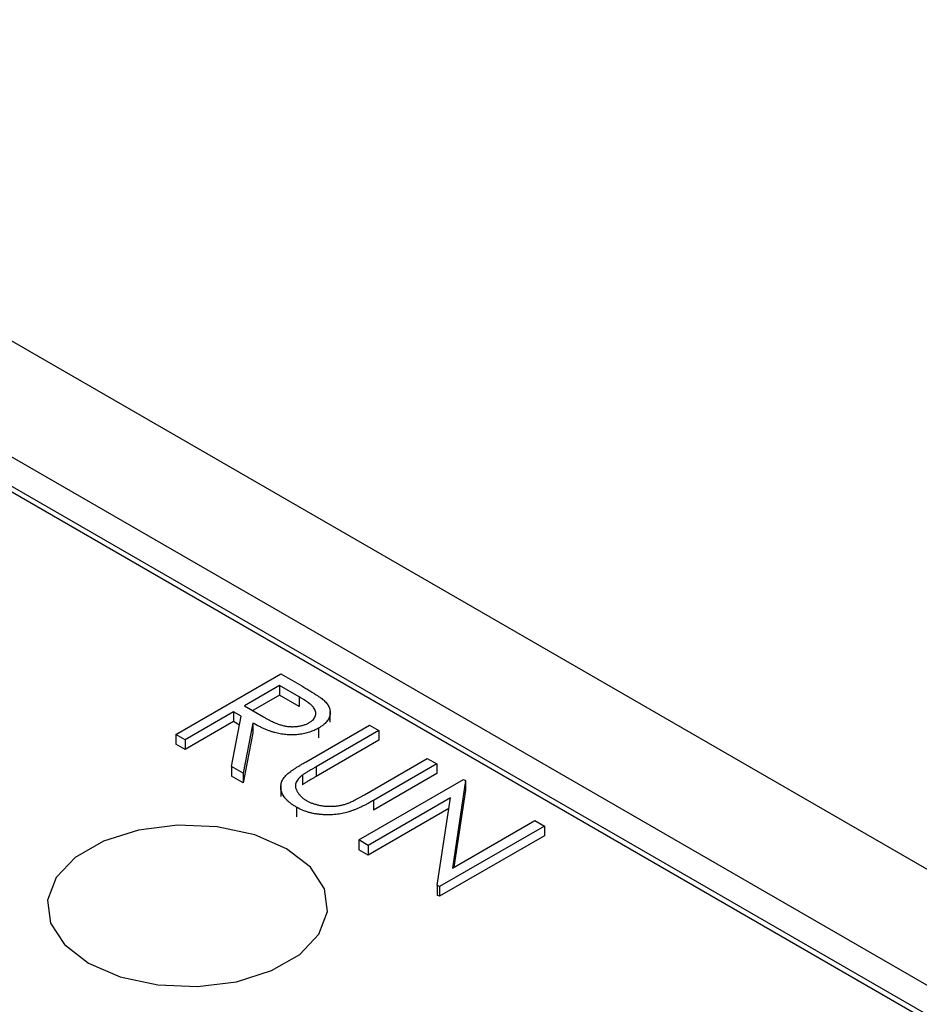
# Model space of a CAD drawing. Header units: inches. Extents: x 3.21 to 13.19, y 2.59 to 9.58.
# Tile 45 of 47: x 12.09 to 12.28, y 7.28 to 7.49. Entities that reach past the tile are written whole.
import ezdxf

# ---------------------------------------------------------------- set-up
doc = ezdxf.new("R2010")
doc.units = ezdxf.units.IN
doc.header["$MEASUREMENT"] = 0

msp = doc.modelspace()

# ---------------------------------------------------------------- linework, layer by layer
at = {"color": 7, "linetype": 'Continuous', "lineweight": 25}
for p, q in [((12.9066532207, 6.9483691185), (11.9722116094, 7.4878107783)), ((12.8854400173, 6.9361229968), (11.9614228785, 7.4695467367)), ((12.4750789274, 7.1656712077), (11.9592131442, 7.4634741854)), ((12.8854400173, 6.9299989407), (11.9614228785, 7.4634226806)), ((12.1240264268, 7.3372414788), (12.1461235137, 7.3499978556)), ((12.1461235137, 7.3499978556), (12.150545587, 7.347445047)), ((12.1458402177, 7.3475447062), (12.1384745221, 7.3432925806)), ((12.1499834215, 7.3451528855), (12.1458402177, 7.3475447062)), ((12.1458402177, 7.3475447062), (12.1458402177, 7.3455033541)), ((12.1458402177, 7.3455033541), (12.1402290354, 7.3422640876)), ((12.1499834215, 7.3431115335), (12.1458402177, 7.3455033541)), ((12.1499834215, 7.3451528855), (12.1499834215, 7.3431115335)), ((12.1384745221, 7.3432925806), (12.1424893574, 7.3409390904)), ((12.1362081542, 7.3419842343), (12.1260094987, 7.3360966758)), ((12.1357389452, 7.3304799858), (12.1378194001, 7.3410540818)), ((12.1378194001, 7.3410540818), (12.1362081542, 7.3419842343)), ((12.1362081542, 7.3419842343), (12.1362081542, 7.3399428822)), ((12.1565574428, 7.339805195), (12.1565574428, 7.342101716)), ((12.1362081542, 7.3399428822), (12.1260094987, 7.3340553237)), ((12.1374587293, 7.3392209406), (12.1362081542, 7.3399428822)), ((12.140271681, 7.3396384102), (12.1381912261, 7.3290643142)), ((12.140271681, 7.3396384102), (12.140271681, 7.3375970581)), ((12.1514751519, 7.331499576), (12.1648210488, 7.3392039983)), ((12.1648210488, 7.3392039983), (12.1668041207, 7.3380591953)), ((12.1260094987, 7.3360966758), (12.1240264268, 7.3372414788)), ((12.1240264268, 7.3372414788), (12.1240264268, 7.3352001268)), ((12.140271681, 7.3375970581), (12.1381912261, 7.3270229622)), ((12.1668041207, 7.3380591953), (12.1535644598, 7.3304161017)), ((12.1540956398, 7.3385728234), (12.1540956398, 7.3365314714)), ((12.1668041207, 7.3380591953), (12.1668041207, 7.3360178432)), ((12.1260094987, 7.3340553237), (12.1240264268, 7.3352001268)), ((12.1260094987, 7.3360966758), (12.1260094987, 7.3340553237)), ((12.1668041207, 7.3360178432), (12.1535644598, 7.3283747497)), ((12.1637631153, 7.3245285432), (12.1770027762, 7.3321716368)), ((12.1789858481, 7.3310268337), (12.1656399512, 7.3233224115)), ((12.1770027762, 7.3321716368), (12.1789858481, 7.3310268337)), ((12.1789858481, 7.3310268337), (12.1789858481, 7.3289854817)), ((12.1381912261, 7.3290643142), (12.1357389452, 7.3304799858)), ((12.1357389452, 7.3304799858), (12.1357389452, 7.3284386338)), ((12.1381912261, 7.3270229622), (12.1357389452, 7.3284386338)), ((12.1381912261, 7.3290643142), (12.1381912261, 7.3270229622)), ((12.150713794, 7.3286682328), (12.150713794, 7.3266268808)), ((12.1535644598, 7.3304161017), (12.1535644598, 7.3283747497)), ((12.1789858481, 7.3289854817), (12.1656399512, 7.3212810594)), ((12.1461396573, 7.3264439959), (12.1461396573, 7.3241474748)), ((12.1625546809, 7.3149995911), (12.1846517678, 7.3277559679)), ((12.1850678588, 7.3275157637), (12.1822747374, 7.3090481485)), ((12.1846517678, 7.3277559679), (12.1850678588, 7.3275157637)), ((12.1850678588, 7.3275157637), (12.1850678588, 7.3254744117)), ((12.1850678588, 7.3254744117), (12.1826130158, 7.3092434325)), ((12.1818896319, 7.3238718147), (12.1645377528, 7.3138547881)), ((12.1656399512, 7.3233224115), (12.1656399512, 7.3212810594)), ((12.1791009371, 7.3054476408), (12.1818896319, 7.3238718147)), ((12.149456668, 7.3219067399), (12.149456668, 7.3198653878)), ((12.1815510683, 7.3216350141), (12.1645377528, 7.3118134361)), ((12.1822747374, 7.3090481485), (12.199666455, 7.3190881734)), ((12.199666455, 7.3190881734), (12.2016495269, 7.3179433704)), ((12.2016495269, 7.3179433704), (12.17955244, 7.3051869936)), ((12.2016495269, 7.3179433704), (12.2016495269, 7.3159020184)), ((12.1645377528, 7.3138547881), (12.1625546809, 7.3149995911)), ((12.1625546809, 7.3149995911), (12.1625546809, 7.3129582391)), ((12.2016495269, 7.3159020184), (12.17955244, 7.3031456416)), ((12.1645377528, 7.3118134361), (12.1625546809, 7.3129582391)), ((12.1645377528, 7.3138547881), (12.1645377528, 7.3118134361)), ((12.1791009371, 7.3054476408), (12.1791009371, 7.3034062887)), ((12.17955244, 7.3051869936), (12.1791009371, 7.3054476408)), ((12.17955244, 7.3051869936), (12.17955244, 7.3031456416)), ((12.17955244, 7.3031456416), (12.1791009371, 7.3034062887))]:
    msp.add_line(p, q, dxfattribs=at)
at = {"color": 7, "linetype": 'Continuous', "lineweight": 25, "flags": 128}
msp.add_lwpolyline([(12.1056176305, 7.2890644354), (12.112345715, 7.2861568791), (12.1202202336, 7.28446136), (12.1286032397, 7.2841152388), (12.136815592, 7.2851465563), (12.1441919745, 7.2874717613), (12.1501347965, 7.2909024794), (12.1541626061, 7.2951607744), (12.155949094, 7.2999016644), (12.1553495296, 7.3047410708), (12.152412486, 7.3092869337), (12.147375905, 7.3131709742), (12.1406478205, 7.3160785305), (12.1327733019, 7.3177740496), (12.1243902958, 7.3181201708), (12.1161779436, 7.3170888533), (12.1088015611, 7.3147636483), (12.102858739, 7.3113329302), (12.0988309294, 7.3070746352), (12.0970444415, 7.3023337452), (12.097644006, 7.2974943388), (12.1005810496, 7.2929484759), (12.1056176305, 7.2890644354)], dxfattribs=at)
msp.add_lwpolyline([(12.1056176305, 7.2890644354), (12.112345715, 7.2861568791), (12.1202202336, 7.28446136), (12.1286032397, 7.2841152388), (12.136815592, 7.2851465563), (12.1441919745, 7.2874717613), (12.1501347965, 7.2909024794), (12.1541626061, 7.2951607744), (12.155949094, 7.2999016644), (12.1553495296, 7.3047410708), (12.152412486, 7.3092869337), (12.147375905, 7.3131709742), (12.1406478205, 7.3160785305), (12.1327733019, 7.3177740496), (12.1243902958, 7.3181201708), (12.1161779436, 7.3170888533), (12.1088015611, 7.3147636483), (12.102858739, 7.3113329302), (12.0988309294, 7.3070746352), (12.0970444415, 7.3023337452), (12.097644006, 7.2974943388), (12.1005810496, 7.2929484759), (12.1056176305, 7.2890644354)], dxfattribs=at)
at = {"color": 7, "linetype": 'Continuous', "lineweight": 25}
for points, knots in [([(12.1505455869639, 7.347445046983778), (12.15083970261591, 7.347274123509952), (12.15140443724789, 7.346945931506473), (12.15220566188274, 7.346471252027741), (12.15291310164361, 7.346028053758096), (12.15355020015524, 7.345630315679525), (12.15409138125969, 7.345263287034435), (12.15456190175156, 7.344939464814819), (12.15494332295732, 7.344650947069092), (12.15515507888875, 7.344465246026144), (12.15525095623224, 7.344381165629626)], [0, 0, 0, 0, 0.1762577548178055, 0.3384344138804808, 0.4848220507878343, 0.6171575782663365, 0.7346983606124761, 0.8373851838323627, 0.9263724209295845, 0.9999999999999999, 0.9999999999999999, 0.9999999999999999, 0.9999999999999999]), ([(12.15211699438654, 7.339720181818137), (12.15228710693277, 7.339827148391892), (12.15262420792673, 7.340039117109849), (12.1530169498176, 7.340407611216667), (12.15329586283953, 7.340808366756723), (12.15347164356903, 7.341232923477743), (12.15354428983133, 7.341668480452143), (12.1534983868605, 7.342103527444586), (12.15334272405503, 7.34253051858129), (12.15311091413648, 7.342879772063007), (12.15285134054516, 7.343161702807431), (12.1526071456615, 7.343395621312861), (12.15230493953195, 7.343644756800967), (12.15194590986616, 7.343911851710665), (12.15153738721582, 7.34419911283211), (12.1510698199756, 7.34450367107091), (12.15054881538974, 7.344824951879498), (12.15017627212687, 7.345041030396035), (12.14998342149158, 7.34515288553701)], [0, 0, 0, 0, 0.0688142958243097, 0.1363648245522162, 0.204019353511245, 0.27306373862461, 0.3429133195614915, 0.4109654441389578, 0.479168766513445, 0.5493080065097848, 0.5876515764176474, 0.6306466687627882, 0.6788787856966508, 0.7319342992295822, 0.7911114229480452, 0.8552831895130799, 0.9250859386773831, 1, 1, 1, 1]), ([(12.15525095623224, 7.344381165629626), (12.15537267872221, 7.344264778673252), (12.15561352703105, 7.344034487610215), (12.15590704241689, 7.343672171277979), (12.15615260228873, 7.343307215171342), (12.15634090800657, 7.342936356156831), (12.15646819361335, 7.34255982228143), (12.15654300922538, 7.342177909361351), (12.1565686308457, 7.341790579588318), (12.15652283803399, 7.341401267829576), (12.15644141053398, 7.341012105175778), (12.15628284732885, 7.340631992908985), (12.15607112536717, 7.340261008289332), (12.15579246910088, 7.339902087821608), (12.15546174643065, 7.339551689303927), (12.15506739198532, 7.339211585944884), (12.15461339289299, 7.338882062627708), (12.15426983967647, 7.338676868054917), (12.15409563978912, 7.338572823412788)], [0, 0, 0, 0, 0.0642168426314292, 0.12706376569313, 0.1887445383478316, 0.2491321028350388, 0.3094525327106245, 0.3698266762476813, 0.4306501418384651, 0.492351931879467, 0.5540721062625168, 0.6156897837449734, 0.6767977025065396, 0.7384390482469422, 0.8013169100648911, 0.8651845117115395, 0.9316413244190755, 1, 1, 1, 1]), ([(12.14248935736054, 7.340939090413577), (12.1426781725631, 7.340829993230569), (12.14304415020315, 7.34061853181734), (12.14359906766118, 7.340327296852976), (12.14412095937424, 7.34005913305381), (12.1446196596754, 7.339821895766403), (12.14509285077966, 7.33961401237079), (12.14554184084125, 7.339436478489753), (12.14596473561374, 7.339287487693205), (12.14648938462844, 7.339131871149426), (12.14713488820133, 7.338992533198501), (12.1479107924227, 7.338884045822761), (12.14869095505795, 7.338860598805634), (12.14946051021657, 7.338904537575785), (12.15020401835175, 7.339012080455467), (12.15090183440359, 7.339188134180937), (12.15155170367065, 7.339419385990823), (12.15192739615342, 7.339619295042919), (12.15211699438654, 7.339720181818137)], [0, 0, 0, 0, 0.0716681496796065, 0.1389132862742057, 0.2011845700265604, 0.2591244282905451, 0.3122550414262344, 0.3606815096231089, 0.4050861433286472, 0.4451016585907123, 0.5187777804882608, 0.5894615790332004, 0.6584622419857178, 0.727283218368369, 0.7963224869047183, 0.8631748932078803, 0.930949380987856, 1, 1, 1, 1]), ([(12.15409563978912, 7.338572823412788), (12.15379193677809, 7.338408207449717), (12.15319933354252, 7.33808699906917), (12.15219684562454, 7.337703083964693), (12.15114271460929, 7.337413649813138), (12.15004110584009, 7.337217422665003), (12.14890638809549, 7.337122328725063), (12.1477528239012, 7.337129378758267), (12.14659416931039, 7.337246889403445), (12.1456289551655, 7.337421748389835), (12.1448567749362, 7.337622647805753), (12.14424645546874, 7.33780268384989), (12.14362818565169, 7.338026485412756), (12.14298486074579, 7.338278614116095), (12.14232753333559, 7.338568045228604), (12.14165315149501, 7.338891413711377), (12.14096182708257, 7.339249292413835), (12.14050611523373, 7.33950623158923), (12.14027168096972, 7.339638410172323)], [0, 0, 0, 0, 0.0787802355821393, 0.1537206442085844, 0.2267135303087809, 0.2991911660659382, 0.37118999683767, 0.4430064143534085, 0.51668917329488, 0.5932172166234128, 0.6338729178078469, 0.6769891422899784, 0.7228995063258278, 0.7719586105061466, 0.8242113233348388, 0.8793786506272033, 0.9379481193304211, 1, 1, 1, 1]), ([(12.147212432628, 7.32858390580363), (12.14729738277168, 7.3286706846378), (12.14748164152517, 7.3288589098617), (12.14782800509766, 7.329146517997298), (12.14825041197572, 7.329464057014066), (12.14874060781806, 7.329816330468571), (12.14931980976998, 7.330191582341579), (12.14996751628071, 7.330601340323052), (12.1506868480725, 7.331044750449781), (12.1512050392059, 7.331343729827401), (12.15147515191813, 7.331499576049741)], [0, 0, 0, 0, 0.0781298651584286, 0.1694654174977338, 0.2743352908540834, 0.3921101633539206, 0.5236873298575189, 0.6683654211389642, 0.8271319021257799, 1, 1, 1, 1]), ([(12.14945666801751, 7.321906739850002), (12.14924905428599, 7.322032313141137), (12.14884171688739, 7.322278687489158), (12.14828287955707, 7.322665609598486), (12.147798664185, 7.323066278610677), (12.14736230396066, 7.323472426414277), (12.14700354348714, 7.323892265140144), (12.14669547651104, 7.324318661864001), (12.1464651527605, 7.324756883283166), (12.1462852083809, 7.325200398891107), (12.14617535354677, 7.325645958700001), (12.14613142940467, 7.32608783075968), (12.14614698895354, 7.326523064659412), (12.1462324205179, 7.32695047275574), (12.14637908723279, 7.32737133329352), (12.14659228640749, 7.327784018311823), (12.14686695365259, 7.328191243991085), (12.1470964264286, 7.328452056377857), (12.147212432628, 7.32858390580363)], [0, 0, 0, 0, 0.0711745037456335, 0.1396441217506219, 0.2063172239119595, 0.2713732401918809, 0.3354180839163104, 0.3980763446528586, 0.4606079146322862, 0.5229695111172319, 0.5847157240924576, 0.6448949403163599, 0.7042905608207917, 0.7629981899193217, 0.8210874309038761, 0.8801038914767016, 0.9393884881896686, 0.9999999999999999, 0.9999999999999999, 0.9999999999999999, 0.9999999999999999]), ([(12.15071379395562, 7.328668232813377), (12.15053910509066, 7.328529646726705), (12.15019957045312, 7.328260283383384), (12.14978754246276, 7.327835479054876), (12.14949640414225, 7.327406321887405), (12.14928762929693, 7.326976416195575), (12.14921782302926, 7.32652840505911), (12.14925123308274, 7.326059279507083), (12.14942299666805, 7.325566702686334), (12.14968127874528, 7.32505786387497), (12.15004506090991, 7.32455872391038), (12.15048332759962, 7.324087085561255), (12.15099954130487, 7.323655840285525), (12.15140902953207, 7.323404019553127), (12.15161237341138, 7.323278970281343)], [0, 0, 0, 0, 0.086315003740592, 0.1677664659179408, 0.2444326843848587, 0.3181346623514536, 0.3918841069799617, 0.4700680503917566, 0.5539041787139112, 0.644339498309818, 0.7368746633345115, 0.8261683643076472, 0.9136785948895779, 1, 1, 1, 1]), ([(12.15356445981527, 7.330416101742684), (12.15337677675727, 7.330308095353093), (12.15302061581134, 7.330103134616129), (12.15251821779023, 7.329808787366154), (12.15207871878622, 7.32954297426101), (12.1516897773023, 7.329310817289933), (12.15136516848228, 7.329106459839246), (12.15109225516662, 7.328935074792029), (12.15087852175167, 7.328793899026), (12.15076331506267, 7.328706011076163), (12.15071379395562, 7.328668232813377)], [0, 0, 0, 0, 0.1910785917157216, 0.3626045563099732, 0.5160987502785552, 0.6500380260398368, 0.7659767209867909, 0.8623740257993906, 0.940842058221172, 0.9999999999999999, 0.9999999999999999, 0.9999999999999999, 0.9999999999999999]), ([(12.15356445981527, 7.32837474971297), (12.15337677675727, 7.328266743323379), (12.15302061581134, 7.328061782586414), (12.15251821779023, 7.327767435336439), (12.15207871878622, 7.327501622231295), (12.1516897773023, 7.327269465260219), (12.15136516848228, 7.327065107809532), (12.15109225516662, 7.326893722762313), (12.15087852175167, 7.326752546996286), (12.15076331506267, 7.326664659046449), (12.15071379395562, 7.326626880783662)], [0, 0, 0, 0, 0.1910785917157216, 0.3626045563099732, 0.5160987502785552, 0.6500380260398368, 0.7659767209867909, 0.8623740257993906, 0.940842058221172, 0.9999999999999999, 0.9999999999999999, 0.9999999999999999, 0.9999999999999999]), ([(12.16010682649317, 7.322678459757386), (12.16020372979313, 7.322712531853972), (12.16041966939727, 7.322788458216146), (12.16075281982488, 7.322935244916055), (12.16114043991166, 7.3231115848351), (12.16157080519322, 7.323327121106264), (12.16205442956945, 7.323574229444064), (12.16258324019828, 7.323860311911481), (12.16315760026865, 7.324183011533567), (12.16355534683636, 7.324409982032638), (12.16376311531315, 7.324528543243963)], [0, 0, 0, 0, 0.0698351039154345, 0.1556207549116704, 0.2578015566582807, 0.3738112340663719, 0.5064024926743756, 0.6555644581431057, 0.8200792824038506, 1, 1, 1, 1]), ([(12.16563995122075, 7.323322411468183), (12.1653978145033, 7.32318448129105), (12.16492526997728, 7.322915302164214), (12.16421025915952, 7.322533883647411), (12.16351445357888, 7.322182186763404), (12.16283603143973, 7.321861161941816), (12.16217519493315, 7.321573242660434), (12.16153766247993, 7.321309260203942), (12.16091179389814, 7.321080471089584), (12.16029897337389, 7.320881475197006), (12.15968998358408, 7.320706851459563), (12.15905895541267, 7.320571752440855), (12.15841284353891, 7.320456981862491), (12.1577415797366, 7.320375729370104), (12.1570521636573, 7.320321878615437), (12.15634038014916, 7.320300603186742), (12.15561140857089, 7.320302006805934), (12.15486848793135, 7.320334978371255), (12.15412628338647, 7.320400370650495), (12.15339557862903, 7.320502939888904), (12.15268468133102, 7.320643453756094), (12.15199340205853, 7.320820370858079), (12.1513279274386, 7.321037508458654), (12.15067737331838, 7.321288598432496), (12.15005018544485, 7.321579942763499), (12.14965618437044, 7.321796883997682), (12.14945666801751, 7.321906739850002)], [0, 0, 0, 0, 0.0548580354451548, 0.1070587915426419, 0.1569783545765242, 0.2039922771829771, 0.2484915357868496, 0.2904833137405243, 0.3304890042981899, 0.3678859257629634, 0.403858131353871, 0.4400093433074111, 0.4762950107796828, 0.5127922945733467, 0.5504848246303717, 0.5883811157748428, 0.6276453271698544, 0.6679794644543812, 0.7084327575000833, 0.7486023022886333, 0.7890877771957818, 0.8294612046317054, 0.8703710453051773, 0.9122142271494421, 0.9555465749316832, 1, 1, 1, 1]), ([(12.15161237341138, 7.323278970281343), (12.15179942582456, 7.323178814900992), (12.15217245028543, 7.322979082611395), (12.15279033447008, 7.322719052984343), (12.15346145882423, 7.32250584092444), (12.15416503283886, 7.322324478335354), (12.15489927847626, 7.322197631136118), (12.15564183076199, 7.32211208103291), (12.15638792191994, 7.322083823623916), (12.15713643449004, 7.322097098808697), (12.15788757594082, 7.322166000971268), (12.15863666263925, 7.322282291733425), (12.15938338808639, 7.322454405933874), (12.15986130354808, 7.322602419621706), (12.16010682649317, 7.322678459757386)], [0, 0, 0, 0, 0.0828906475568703, 0.1653025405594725, 0.2477618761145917, 0.3315277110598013, 0.4152798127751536, 0.4963662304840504, 0.5771513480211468, 0.657782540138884, 0.7393216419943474, 0.8237930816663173, 0.9094759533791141, 1, 1, 1, 1])]:
    msp.add_open_spline(points, degree=3, knots=knots, dxfattribs=at)

doc.saveas('drawing.dxf')
